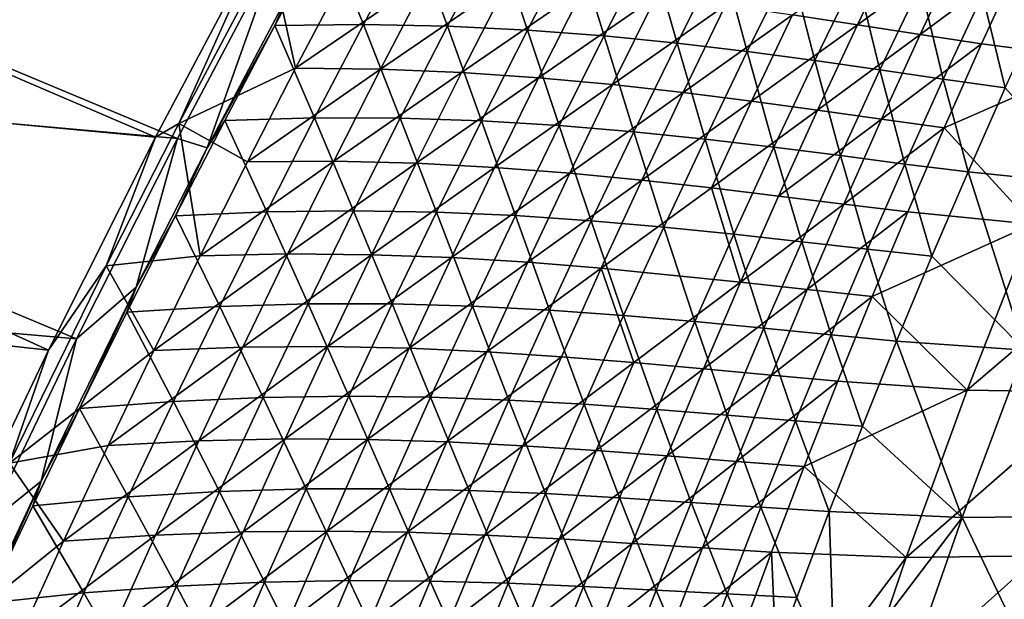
# Model space of a CAD drawing. Header units: metres. Extents: x -1 to 1402, y -1402 to 1.
# Tile 141 of 256: x 136 to 209, y -572 to -529. Entities that reach past the tile are written whole.
import ezdxf

# ---------------------------------------------------------------- set-up
doc = ezdxf.new("R2010")
doc.units = ezdxf.units.M

msp = doc.modelspace()

# ---------------------------------------------------------------- linework, layer by layer
at = {"layer": 'None0'}
for points in [[(145.650894, -537.591614, -32.174992), (91.568748, -532.52771, -3), (99.044113, -517.588684, -3)], [(92.310234, -532.773315), (147.273834, -537.701843, -29.589657), (99.778801, -517.852112)], [(154.004517, -521.809082, -32.170078), (145.650894, -537.591614, -32.174992), (99.044113, -517.588684, -3)], [(147.273834, -537.701843, -29.589657), (154.800491, -523.473022, -29.585218), (99.778801, -517.852112)], [(145.650894, -537.591614, -32.174992), (154.004517, -521.809082, -32.170078), (147.38118, -536.577393, -32.845394)], [(154.004517, -521.809082, -32.170078), (154.153366, -523.808105, -32.845406), (147.38118, -536.577393, -32.845394)], [(155.471771, -527.081665, -30.914158), (154.54071, -529.280151, -32.212513), (158.340622, -522.248901, -32.219654)], [(158.340622, -522.248901, -32.219654), (154.54071, -529.280151, -32.212513), (161.133987, -529.207153, -59.79377)], [(158.340622, -522.248901, -32.219654), (161.133987, -529.207153, -59.79377), (164.828384, -522.288635, -59.808727)], [(164.828384, -522.288635, -59.808727), (161.133987, -529.207153, -59.79377), (167.402512, -529.332092, -87.449677)], [(164.828384, -522.288635, -59.808727), (167.402512, -529.332092, -87.449677), (170.993759, -522.516724, -87.470329)], [(170.993759, -522.516724, -87.470329), (167.402512, -529.332092, -87.449677), (173.369614, -529.625916, -115.165184)], [(170.993759, -522.516724, -87.470329), (173.369614, -529.625916, -115.165184), (176.860275, -522.904846, -115.190918)], [(176.860275, -522.904846, -115.190918), (173.369614, -529.625916, -115.165184), (179.061554, -530.059143, -142.935562)], [(176.860275, -522.904846, -115.190918), (179.061554, -530.059143, -142.935562), (182.453903, -523.4245, -142.96579)], [(193.115463, -528.493103, -227.085373), (200.972916, -522.9021, -255.062714), (197.939331, -529.231018, -255.031754)], [(197.939331, -529.231018, -255.031754), (200.972916, -522.9021, -255.062714), (205.565536, -523.691467, -283.045471)], [(147.273834, -537.701843, -29.589657), (149.49202, -538.398865, -30.910528), (154.800491, -523.473022, -29.585218)], [(149.49202, -538.398865, -30.910528), (155.471771, -527.081665, -30.914158), (154.800491, -523.473022, -29.585218)], [(182.453903, -523.4245, -142.96579), (179.061554, -530.059143, -142.935562), (184.505508, -530.602173, -170.759232)], [(184.505508, -530.602173, -170.759232), (187.801483, -524.04718, -170.792953), (182.453903, -523.4245, -142.96579)], [(197.939331, -529.231018, -255.031754), (205.565536, -523.691467, -283.045471), (202.622955, -529.959961, -283.014496)], [(202.622955, -529.959961, -283.014496), (205.565536, -523.691467, -283.045471), (210.046249, -524.440308, -311.064545)], [(147.38118, -536.577393, -32.845394), (154.153366, -523.808105, -32.845406), (156.084381, -532.457825, -60.401775)], [(154.153366, -523.808105, -32.845406), (159.732498, -525.528687, -60.409531), (156.084381, -532.457825, -60.401775)], [(187.801483, -524.04718, -170.792953), (184.505508, -530.602173, -170.759232), (189.728348, -531.225342, -198.632645)], [(187.801483, -524.04718, -170.792953), (189.728348, -531.225342, -198.632645), (192.929581, -524.74408, -198.668823)], [(202.622955, -529.959961, -283.014496), (210.046249, -524.440308, -311.064545), (207.194061, -530.65033, -311.034424)], [(207.194061, -530.65033, -311.034424), (210.046249, -524.440308, -311.064545), (216.11055, -531.797058, -367.193848)], [(192.929581, -524.74408, -198.668823), (189.728348, -531.225342, -198.632645), (194.756851, -531.898926, -226.551498)], [(192.929581, -524.74408, -198.668823), (194.756851, -531.898926, -226.551498), (197.864761, -525.486572, -226.589233)], [(156.084381, -532.457825, -60.401775), (159.732498, -525.528687, -60.409531), (165.958435, -525.700439, -88.050095)], [(165.958435, -525.700439, -88.050095), (162.413116, -532.526794, -88.036621), (156.084381, -532.457825, -60.401775)], [(171.883972, -526.040649, -115.750488), (162.413116, -532.526794, -88.036621), (165.958435, -525.700439, -88.050095)], [(197.864761, -525.486572, -226.589233), (194.756851, -531.898926, -226.551498), (199.618118, -532.593262, -254.512344)], [(197.864761, -525.486572, -226.589233), (199.618118, -532.593262, -254.512344), (202.633865, -526.24585, -254.550766)], [(162.413116, -532.526794, -88.036621), (171.883972, -526.040649, -115.750488), (168.439178, -532.77301, -115.731895)], [(168.439178, -532.77301, -115.731895), (171.883972, -526.040649, -115.750488), (177.535416, -526.519897, -143.50708)], [(168.439178, -532.77301, -115.731895), (177.535416, -526.519897, -143.50708), (174.189117, -533.166138, -143.484039)], [(174.189117, -533.166138, -143.484039), (177.535416, -526.519897, -143.50708), (182.940048, -527.108093, -171.318085)], [(202.633865, -526.24585, -254.550766), (199.618118, -532.593262, -254.512344), (204.339401, -533.278564, -282.512207)], [(204.339401, -533.278564, -282.512207), (207.263885, -526.993164, -282.550476), (202.633865, -526.24585, -254.550766)], [(155.471771, -527.081665, -30.914158), (149.49202, -538.398865, -30.910528), (154.54071, -529.280151, -32.212513)], [(174.189117, -533.166138, -143.484039), (182.940048, -527.108093, -171.318085), (179.690521, -533.674988, -171.291626)], [(179.690521, -533.674988, -171.291626), (182.940048, -527.108093, -171.318085), (188.124542, -527.775635, -199.179169)], [(207.263885, -526.993164, -282.550476), (204.339401, -533.278564, -282.512207), (208.948059, -533.925049, -310.548645)], [(207.263885, -526.993164, -282.550476), (208.948059, -533.925049, -310.548645), (211.781891, -527.699707, -310.585846)], [(179.690521, -533.674988, -171.291626), (188.124542, -527.775635, -199.179169), (184.970306, -534.269043, -199.150299)], [(184.970306, -534.269043, -199.150299), (188.124542, -527.775635, -199.179169), (193.115463, -528.493103, -227.085373)], [(184.970306, -534.269043, -199.150299), (193.115463, -528.493103, -227.085373), (190.055222, -534.917847, -227.054993)], [(190.055222, -534.917847, -227.054993), (193.115463, -528.493103, -227.085373), (197.939331, -529.231018, -255.031754)], [(154.54071, -529.280151, -32.212513), (149.49202, -538.398865, -30.910528), (150.803467, -536.351807, -32.205185)], [(157.502136, -536.165161, -59.778572), (154.54071, -529.280151, -32.212513), (150.803467, -536.351807, -32.205185)], [(161.133987, -529.207153, -59.79377), (154.54071, -529.280151, -32.212513), (157.502136, -536.165161, -59.778572)], [(163.873932, -536.186096, -87.428757), (161.133987, -529.207153, -59.79377), (157.502136, -536.165161, -59.778572)], [(167.402512, -529.332092, -87.449677), (161.133987, -529.207153, -59.79377), (163.873932, -536.186096, -87.428757)], [(169.942001, -536.384521, -115.13916), (167.402512, -529.332092, -87.449677), (163.873932, -536.186096, -87.428757)], [(173.369614, -529.625916, -115.165184), (167.402512, -529.332092, -87.449677), (169.942001, -536.384521, -115.13916)], [(175.732819, -536.730164, -142.905014), (173.369614, -529.625916, -115.165184), (169.942001, -536.384521, -115.13916)], [(179.061554, -530.059143, -142.935562), (173.369614, -529.625916, -115.165184), (175.732819, -536.730164, -142.905014)], [(190.055222, -534.917847, -227.054993), (197.939331, -529.231018, -255.031754), (194.972015, -535.591125, -255.000626)], [(194.972015, -535.591125, -255.000626), (197.939331, -529.231018, -255.031754), (202.622955, -529.959961, -283.014496)], [(181.273911, -537.192383, -170.725174), (179.061554, -530.059143, -142.935562), (175.732819, -536.730164, -142.905014)], [(184.505508, -530.602173, -170.759232), (179.061554, -530.059143, -142.935562), (181.273911, -537.192383, -170.725174)], [(194.972015, -535.591125, -255.000626), (202.622955, -529.959961, -283.014496), (199.74765, -536.258301, -282.983337)], [(199.74765, -536.258301, -282.983337), (202.622955, -529.959961, -283.014496), (207.194061, -530.65033, -311.034424)], [(186.592361, -537.74054, -198.596115), (184.505508, -530.602173, -170.759232), (181.273911, -537.192383, -170.725174)], [(189.728348, -531.225342, -198.632645), (184.505508, -530.602173, -170.759232), (186.592361, -537.74054, -198.596115)], [(199.74765, -536.258301, -282.983337), (207.194061, -530.65033, -311.034424), (204.410156, -536.888916, -311.00415)], [(204.410156, -536.888916, -311.00415), (207.194061, -530.65033, -311.034424), (216.11055, -531.797058, -367.193848)], [(191.715164, -538.344055, -226.513397), (189.728348, -531.225342, -198.632645), (186.592361, -537.74054, -198.596115)], [(194.756851, -531.898926, -226.551498), (189.728348, -531.225342, -198.632645), (191.715164, -538.344055, -226.513397)], [(216.11055, -531.797058, -367.193848), (210.9776, -544.06488, -367.144104), (204.410156, -536.888916, -311.00415)], [(137.676559, -553.445251, -32.18013), (84.373398, -547.603638, -3), (91.568748, -532.52771, -3)], [(145.650894, -537.591614, -32.174992), (137.676559, -553.445251, -32.18013), (91.568748, -532.52771, -3)], [(156.084381, -532.457825, -60.401775), (152.498947, -539.425781, -60.393974), (147.38118, -536.577393, -32.845394)], [(162.413116, -532.526794, -88.036621), (152.498947, -539.425781, -60.393974), (156.084381, -532.457825, -60.401775)], [(152.498947, -539.425781, -60.393974), (162.413116, -532.526794, -88.036621), (158.930588, -539.390991, -88.023079)], [(158.930588, -539.390991, -88.023079), (162.413116, -532.526794, -88.036621), (168.439178, -532.77301, -115.731895)], [(196.669632, -538.972107, -254.473541), (194.756851, -531.898926, -226.551498), (191.715164, -538.344055, -226.513397)], [(199.618118, -532.593262, -254.512344), (194.756851, -531.898926, -226.551498), (196.669632, -538.972107, -254.473541)], [(85.121246, -547.831238), (139.755859, -552.597595, -29.594482), (92.310234, -532.773315)], [(139.755859, -552.597595, -29.594482), (147.273834, -537.701843, -29.589657), (92.310234, -532.773315)], [(158.930588, -539.390991, -88.023079), (168.439178, -532.77301, -115.731895), (165.05748, -539.542175, -115.713219)], [(165.05748, -539.542175, -115.713219), (168.439178, -532.77301, -115.731895), (174.189117, -533.166138, -143.484039)], [(165.05748, -539.542175, -115.713219), (174.189117, -533.166138, -143.484039), (170.906403, -539.847961, -143.460892)], [(170.906403, -539.847961, -143.460892), (174.189117, -533.166138, -143.484039), (179.690521, -533.674988, -171.291626)], [(201.483261, -539.594177, -282.473602), (199.618118, -532.593262, -254.512344), (196.669632, -538.972107, -254.473541)], [(204.339401, -533.278564, -282.512207), (199.618118, -532.593262, -254.512344), (201.483261, -539.594177, -282.473602)], [(206.18364, -540.179382, -310.511078), (204.339401, -533.278564, -282.512207), (201.483261, -539.594177, -282.473602)], [(208.948059, -533.925049, -310.548645), (204.339401, -533.278564, -282.512207), (206.18364, -540.179382, -310.511078)], [(170.906403, -539.847961, -143.460892), (179.690521, -533.674988, -171.291626), (176.505249, -540.276306, -171.265045)], [(176.505249, -540.276306, -171.265045), (179.690521, -533.674988, -171.291626), (184.970306, -534.269043, -199.150299)], [(215.355011, -541.116821, -366.687836), (208.948059, -533.925049, -310.548645), (206.18364, -540.179382, -310.511078)], [(176.505249, -540.276306, -171.265045), (184.970306, -534.269043, -199.150299), (181.881134, -540.795532, -199.121307)], [(181.881134, -540.795532, -199.121307), (184.970306, -534.269043, -199.150299), (190.055222, -534.917847, -227.054993)], [(181.881134, -540.795532, -199.121307), (190.055222, -534.917847, -227.054993), (187.060944, -541.374451, -227.02446)], [(187.060944, -541.374451, -227.02446), (190.055222, -534.917847, -227.054993), (194.972015, -535.591125, -255.000626)], [(153.933655, -543.162292, -59.763138), (157.502136, -536.165161, -59.778572), (150.803467, -536.351807, -32.205185)], [(160.408829, -543.078186, -87.407578), (157.502136, -536.165161, -59.778572), (153.933655, -543.162292, -59.763138)], [(163.873932, -536.186096, -87.428757), (157.502136, -536.165161, -59.778572), (160.408829, -543.078186, -87.407578)], [(163.873932, -536.186096, -87.428757), (160.408829, -543.078186, -87.407578), (166.578201, -543.180237, -115.112846)], [(169.942001, -536.384521, -115.13916), (163.873932, -536.186096, -87.428757), (166.578201, -543.180237, -115.112846)], [(192.071579, -541.98175, -254.969345), (187.060944, -541.374451, -227.02446), (194.972015, -535.591125, -255.000626)], [(192.071579, -541.98175, -254.969345), (194.972015, -535.591125, -255.000626), (199.74765, -536.258301, -282.983337)], [(145.650894, -537.591614, -32.174992), (147.38118, -536.577393, -32.845394), (141.964661, -547.181335, -32.845367)], [(147.38118, -536.577393, -32.845394), (148.977173, -546.432068, -60.386139), (141.964661, -547.181335, -32.845367)], [(150.803467, -536.351807, -32.205185), (149.49202, -538.398865, -30.910528), (147.129807, -543.463379, -32.197666)], [(150.803467, -536.351807, -32.205185), (147.129807, -543.463379, -32.197666), (153.933655, -543.162292, -59.763138)], [(152.498947, -539.425781, -60.393974), (148.977173, -546.432068, -60.386139), (147.38118, -536.577393, -32.845394)], [(169.942001, -536.384521, -115.13916), (166.578201, -543.180237, -115.112846), (172.46843, -543.437073, -142.874161)], [(175.732819, -536.730164, -142.905014), (169.942001, -536.384521, -115.13916), (172.46843, -543.437073, -142.874161)], [(175.732819, -536.730164, -142.905014), (172.46843, -543.437073, -142.874161), (178.107361, -543.817261, -170.690796)], [(181.273911, -537.192383, -170.725174), (175.732819, -536.730164, -142.905014), (178.107361, -543.817261, -170.690796)], [(192.071579, -541.98175, -254.969345), (199.74765, -536.258301, -282.983337), (196.940201, -542.585938, -282.952026)], [(196.940201, -542.585938, -282.952026), (199.74765, -536.258301, -282.983337), (204.410156, -536.888916, -311.00415)], [(201.695084, -543.155518, -310.973724), (196.940201, -542.585938, -282.952026), (204.410156, -536.888916, -311.00415)], [(210.9776, -544.06488, -367.144104), (201.695084, -543.155518, -310.973724), (204.410156, -536.888916, -311.00415)], [(137.676559, -553.445251, -32.18013), (145.650894, -537.591614, -32.174992), (141.964661, -547.181335, -32.845367)], [(139.755859, -552.597595, -29.594482), (144.197769, -548.774658, -30.907118), (147.273834, -537.701843, -29.589657)], [(144.197769, -548.774658, -30.907118), (149.49202, -538.398865, -30.910528), (147.273834, -537.701843, -29.589657)], [(181.273911, -537.192383, -170.725174), (178.107361, -543.817261, -170.690796), (183.522263, -544.289185, -198.559235)], [(186.592361, -537.74054, -198.596115), (181.273911, -537.192383, -170.725174), (183.522263, -544.289185, -198.559235)], [(149.49202, -538.398865, -30.910528), (144.197769, -548.774658, -30.907118), (147.129807, -543.463379, -32.197666)], [(186.592361, -537.74054, -198.596115), (183.522263, -544.289185, -198.559235), (188.740311, -544.821228, -226.474945)], [(191.715164, -538.344055, -226.513397), (186.592361, -537.74054, -198.596115), (188.740311, -544.821228, -226.474945)], [(191.715164, -538.344055, -226.513397), (188.740311, -544.821228, -226.474945), (193.788971, -545.381836, -254.434387)], [(196.669632, -538.972107, -254.473541), (191.715164, -538.344055, -226.513397), (193.788971, -545.381836, -254.434387)], [(196.669632, -538.972107, -254.473541), (193.788971, -545.381836, -254.434387), (198.695969, -545.93927, -282.434631)], [(201.483261, -539.594177, -282.473602), (196.669632, -538.972107, -254.473541), (198.695969, -545.93927, -282.434631)], [(148.977173, -546.432068, -60.386139), (158.930588, -539.390991, -88.023079), (155.511765, -546.292542, -88.009476)], [(148.977173, -546.432068, -60.386139), (152.498947, -539.425781, -60.393974), (158.930588, -539.390991, -88.023079)], [(155.511765, -546.292542, -88.009476), (158.930588, -539.390991, -88.023079), (165.05748, -539.542175, -115.713219)], [(155.511765, -546.292542, -88.009476), (165.05748, -539.542175, -115.713219), (161.739777, -546.347595, -115.69445)], [(161.739777, -546.347595, -115.69445), (165.05748, -539.542175, -115.713219), (170.906403, -539.847961, -143.460892)], [(161.739777, -546.347595, -115.69445), (170.906403, -539.847961, -143.460892), (167.688141, -546.564941, -143.437637)], [(167.688141, -546.564941, -143.437637), (170.906403, -539.847961, -143.460892), (176.505249, -540.276306, -171.265045)], [(201.483261, -539.594177, -282.473602), (198.695969, -545.93927, -282.434631), (203.48909, -546.461975, -310.473175)], [(206.18364, -540.179382, -310.511078), (201.483261, -539.594177, -282.473602), (203.48909, -546.461975, -310.473175)], [(167.688141, -546.564941, -143.437637), (176.505249, -540.276306, -171.265045), (173.38504, -546.911438, -171.238342)], [(173.38504, -546.911438, -171.238342), (176.505249, -540.276306, -171.265045), (181.881134, -540.795532, -199.121307)], [(206.18364, -540.179382, -310.511078), (203.48909, -546.461975, -310.473175), (210.406784, -553.461304, -366.621277)], [(210.406784, -553.461304, -366.621277), (215.355011, -541.116821, -366.687836), (206.18364, -540.179382, -310.511078)], [(173.38504, -546.911438, -171.238342), (181.881134, -540.795532, -199.121307), (178.857758, -547.354675, -199.092163)], [(178.857758, -547.354675, -199.092163), (181.881134, -540.795532, -199.121307), (187.060944, -541.374451, -227.02446)], [(178.857758, -547.354675, -199.092163), (187.060944, -541.374451, -227.02446), (189.238663, -548.402283, -254.937912)], [(187.060944, -541.374451, -227.02446), (192.071579, -541.98175, -254.969345), (189.238663, -548.402283, -254.937912)], [(189.238663, -548.402283, -254.937912), (192.071579, -541.98175, -254.969345), (196.940201, -542.585938, -282.952026)], [(196.940201, -542.585938, -282.952026), (194.201202, -548.942139, -282.920593), (189.238663, -548.402283, -254.937912)], [(194.201202, -548.942139, -282.920593), (196.940201, -542.585938, -282.952026), (201.695084, -543.155518, -310.973724)], [(147.129807, -543.463379, -32.197666), (144.197769, -548.774658, -30.907118), (143.52066, -550.61438, -32.18996)], [(150.429474, -550.197998, -59.747475), (147.129807, -543.463379, -32.197666), (143.52066, -550.61438, -32.18996)], [(147.129807, -543.463379, -32.197666), (150.429474, -550.197998, -59.747475), (153.933655, -543.162292, -59.763138)], [(153.933655, -543.162292, -59.763138), (150.429474, -550.197998, -59.747475), (157.008072, -550.007935, -87.386147)], [(157.008072, -550.007935, -87.386147), (160.408829, -543.078186, -87.407578), (153.933655, -543.162292, -59.763138)], [(163.279037, -550.012451, -115.086258), (160.408829, -543.078186, -87.407578), (157.008072, -550.007935, -87.386147)], [(160.408829, -543.078186, -87.407578), (163.279037, -550.012451, -115.086258), (166.578201, -543.180237, -115.112846)], [(166.578201, -543.180237, -115.112846), (163.279037, -550.012451, -115.086258), (169.26918, -550.179382, -142.843002)], [(172.46843, -543.437073, -142.874161), (166.578201, -543.180237, -115.112846), (169.26918, -550.179382, -142.843002)], [(172.46843, -543.437073, -142.874161), (169.26918, -550.179382, -142.843002), (175.006577, -550.476318, -170.656082)], [(172.46843, -543.437073, -142.874161), (175.006577, -550.476318, -170.656082), (178.107361, -543.817261, -170.690796)], [(199.049362, -549.449463, -310.943176), (194.201202, -548.942139, -282.920593), (201.695084, -543.155518, -310.973724)], [(199.049362, -549.449463, -310.943176), (201.695084, -543.155518, -310.973724), (210.9776, -544.06488, -367.144104)], [(178.107361, -543.817261, -170.690796), (175.006577, -550.476318, -170.656082), (180.518738, -550.870667, -198.522049)], [(183.522263, -544.289185, -198.559235), (178.107361, -543.817261, -170.690796), (180.518738, -550.870667, -198.522049)], [(183.522263, -544.289185, -198.559235), (180.518738, -550.870667, -198.522049), (185.832916, -551.330017, -226.436172)], [(183.522263, -544.289185, -198.559235), (185.832916, -551.330017, -226.436172), (188.740311, -544.821228, -226.474945)], [(206.12883, -556.432251, -367.093872), (199.049362, -549.449463, -310.943176), (210.9776, -544.06488, -367.144104)], [(210.9776, -544.06488, -367.144104), (220.14151, -544.458435, -423.469849), (206.12883, -556.432251, -367.093872)], [(188.740311, -544.821228, -226.474945), (185.832916, -551.330017, -226.436172), (190.97673, -551.821777, -254.394897)], [(193.788971, -545.381836, -254.434387), (188.740311, -544.821228, -226.474945), (190.97673, -551.821777, -254.394897)], [(220.14151, -544.458435, -423.469849), (215.664764, -556.572449, -423.440765), (206.12883, -556.432251, -367.093872)], [(193.788971, -545.381836, -254.434387), (190.97673, -551.821777, -254.394897), (195.978073, -552.313293, -282.395325)], [(193.788971, -545.381836, -254.434387), (195.978073, -552.313293, -282.395325), (198.695969, -545.93927, -282.434631)], [(148.977173, -546.432068, -60.386139), (145.520065, -553.476074, -60.378269), (141.964661, -547.181335, -32.845367)], [(145.520065, -553.476074, -60.378269), (148.977173, -546.432068, -60.386139), (155.511765, -546.292542, -88.009476)], [(152.157608, -553.230896, -87.995811), (145.520065, -553.476074, -60.378269), (155.511765, -546.292542, -88.009476)], [(152.157608, -553.230896, -87.995811), (155.511765, -546.292542, -88.009476), (161.739777, -546.347595, -115.69445)], [(152.157608, -553.230896, -87.995811), (161.739777, -546.347595, -115.69445), (158.486938, -553.188721, -115.675606)], [(158.486938, -553.188721, -115.675606), (161.739777, -546.347595, -115.69445), (167.688141, -546.564941, -143.437637)], [(198.695969, -545.93927, -282.434631), (195.978073, -552.313293, -282.395325), (200.864914, -552.772095, -310.434937)], [(203.48909, -546.461975, -310.473175), (198.695969, -545.93927, -282.434631), (200.864914, -552.772095, -310.434937)], [(203.48909, -546.461975, -310.473175), (200.864914, -552.772095, -310.434937), (210.406784, -553.461304, -366.621277)], [(137.676559, -553.445251, -32.18013), (141.964661, -547.181335, -32.845367), (134.769638, -561.865723, -32.845322)], [(141.964661, -547.181335, -32.845367), (145.520065, -553.476074, -60.378269), (134.769638, -561.865723, -32.845322)], [(164.535156, -553.316467, -143.414291), (158.486938, -553.188721, -115.675606), (167.688141, -546.564941, -143.437637)], [(164.535156, -553.316467, -143.414291), (167.688141, -546.564941, -143.437637), (173.38504, -546.911438, -171.238342)], [(164.535156, -553.316467, -143.414291), (173.38504, -546.911438, -171.238342), (170.330704, -553.579956, -171.211517)], [(170.330704, -553.579956, -171.211517), (173.38504, -546.911438, -171.238342), (178.857758, -547.354675, -199.092163)], [(137.676559, -553.445251, -32.18013), (130.312958, -568.865967, -32.185322), (84.373398, -547.603638, -3)], [(133.099442, -566.430298, -29.599121), (139.755859, -552.597595, -29.594482), (85.121246, -547.831238)], [(175.900925, -553.945862, -199.062897), (170.330704, -553.579956, -171.211517), (178.857758, -547.354675, -199.092163)], [(175.900925, -553.945862, -199.062897), (178.857758, -547.354675, -199.092163), (181.272964, -554.380981, -226.962982)], [(178.857758, -547.354675, -199.092163), (189.238663, -548.402283, -254.937912), (181.272964, -554.380981, -226.962982)], [(181.272964, -554.380981, -226.962982), (189.238663, -548.402283, -254.937912), (186.473923, -554.852234, -254.906357)], [(189.238663, -548.402283, -254.937912), (194.201202, -548.942139, -282.920593), (186.473923, -554.852234, -254.906357)], [(144.197769, -548.774658, -30.907118), (137.133438, -563.195862, -30.902254), (139.97699, -557.804199, -32.182068)], [(137.133438, -563.195862, -30.902254), (144.197769, -548.774658, -30.907118), (139.755859, -552.597595, -29.594482)], [(144.197769, -548.774658, -30.907118), (139.97699, -557.804199, -32.182068), (143.52066, -550.61438, -32.18996)], [(186.473923, -554.852234, -254.906357), (194.201202, -548.942139, -282.920593), (191.531235, -555.326416, -282.889008)], [(194.201202, -548.942139, -282.920593), (199.049362, -549.449463, -310.943176), (191.531235, -555.326416, -282.889008)], [(150.429474, -550.197998, -59.747475), (153.672531, -556.974731, -87.364464), (157.008072, -550.007935, -87.386147)], [(157.008072, -550.007935, -87.386147), (153.672531, -556.974731, -87.364464), (160.045334, -556.880737, -115.059395)], [(160.045334, -556.880737, -115.059395), (163.279037, -550.012451, -115.086258), (157.008072, -550.007935, -87.386147)], [(166.135818, -556.956543, -142.811569), (163.279037, -550.012451, -115.086258), (160.045334, -556.880737, -115.059395)], [(163.279037, -550.012451, -115.086258), (166.135818, -556.956543, -142.811569), (169.26918, -550.179382, -142.843002)], [(191.531235, -555.326416, -282.889008), (199.049362, -549.449463, -310.943176), (196.473541, -555.770081, -310.912506)], [(199.049362, -549.449463, -310.943176), (206.12883, -556.432251, -367.093872), (196.473541, -555.770081, -310.912506)], [(143.52066, -550.61438, -32.18996), (139.97699, -557.804199, -32.182068), (146.990494, -557.271729, -59.73159)], [(146.990494, -557.271729, -59.73159), (150.429474, -550.197998, -59.747475), (143.52066, -550.61438, -32.18996)], [(153.672531, -556.974731, -87.364464), (150.429474, -550.197998, -59.747475), (146.990494, -557.271729, -59.73159)], [(169.26918, -550.179382, -142.843002), (166.135818, -556.956543, -142.811569), (171.972336, -557.168945, -170.621078)], [(169.26918, -550.179382, -142.843002), (171.972336, -557.168945, -170.621078), (175.006577, -550.476318, -170.656082)], [(175.006577, -550.476318, -170.656082), (171.972336, -557.168945, -170.621078), (177.582474, -557.484497, -198.484528)], [(175.006577, -550.476318, -170.656082), (177.582474, -557.484497, -198.484528), (180.518738, -550.870667, -198.522049)], [(180.518738, -550.870667, -198.522049), (177.582474, -557.484497, -198.484528), (182.993607, -557.869751, -226.397064)], [(180.518738, -550.870667, -198.522049), (182.993607, -557.869751, -226.397064), (185.832916, -551.330017, -226.436172)], [(185.832916, -551.330017, -226.436172), (182.993607, -557.869751, -226.397064), (188.233475, -558.29126, -254.355103)], [(185.832916, -551.330017, -226.436172), (188.233475, -558.29126, -254.355103), (190.97673, -551.821777, -254.394897)], [(190.97673, -551.821777, -254.394897), (188.233475, -558.29126, -254.355103), (193.330093, -558.715576, -282.355682)], [(190.97673, -551.821777, -254.394897), (193.330093, -558.715576, -282.355682), (195.978073, -552.313293, -282.395325)], [(195.978073, -552.313293, -282.395325), (193.330093, -558.715576, -282.355682), (198.311554, -559.109192, -310.396423)], [(195.978073, -552.313293, -282.395325), (198.311554, -559.109192, -310.396423), (200.864914, -552.772095, -310.434937)], [(133.099442, -566.430298, -29.599121), (137.133438, -563.195862, -30.902254), (139.755859, -552.597595, -29.594482)], [(200.864914, -552.772095, -310.434937), (198.311554, -559.109192, -310.396423), (205.748627, -565.90332, -366.553558)], [(210.406784, -553.461304, -366.621277), (200.864914, -552.772095, -310.434937), (205.748627, -565.90332, -366.553558)], [(130.312958, -568.865967, -32.185322), (137.676559, -553.445251, -32.18013), (134.769638, -561.865723, -32.845322)], [(145.520065, -553.476074, -60.378269), (142.128586, -560.557312, -60.370365), (134.769638, -561.865723, -32.845322)], [(148.869034, -560.205505, -87.982094), (142.128586, -560.557312, -60.370365), (152.157608, -553.230896, -87.995811)], [(142.128586, -560.557312, -60.370365), (145.520065, -553.476074, -60.378269), (152.157608, -553.230896, -87.995811)], [(148.869034, -560.205505, -87.982094), (152.157608, -553.230896, -87.995811), (158.486938, -553.188721, -115.675606)], [(158.486938, -553.188721, -115.675606), (155.299881, -560.065125, -115.656685), (148.869034, -560.205505, -87.982094)], [(155.299881, -560.065125, -115.656685), (158.486938, -553.188721, -115.675606), (164.535156, -553.316467, -143.414291)], [(161.448318, -560.102112, -143.390854), (155.299881, -560.065125, -115.656685), (164.535156, -553.316467, -143.414291)], [(161.448318, -560.102112, -143.390854), (164.535156, -553.316467, -143.414291), (170.330704, -553.579956, -171.211517)], [(170.330704, -553.579956, -171.211517), (167.343002, -560.281311, -171.184601), (161.448318, -560.102112, -143.390854)], [(167.343002, -560.281311, -171.184601), (170.330704, -553.579956, -171.211517), (175.900925, -553.945862, -199.062897)], [(215.540604, -565.808716, -422.872772), (210.406784, -553.461304, -366.621277), (205.748627, -565.90332, -366.553558)], [(173.011383, -560.568481, -199.033508), (167.343002, -560.281311, -171.184601), (175.900925, -553.945862, -199.062897)], [(173.011383, -560.568481, -199.033508), (175.900925, -553.945862, -199.062897), (181.272964, -554.380981, -226.962982)], [(178.480652, -560.929688, -226.932053), (173.011383, -560.568481, -199.033508), (181.272964, -554.380981, -226.962982)], [(181.272964, -554.380981, -226.962982), (186.473923, -554.852234, -254.906357), (178.480652, -560.929688, -226.932053)], [(186.473923, -554.852234, -254.906357), (183.777985, -561.330872, -254.87468), (178.480652, -560.929688, -226.932053)], [(183.777985, -561.330872, -254.87468), (186.473923, -554.852234, -254.906357), (191.531235, -555.326416, -282.889008)], [(188.930893, -561.738037, -282.8573), (183.777985, -561.330872, -254.87468), (191.531235, -555.326416, -282.889008)], [(191.531235, -555.326416, -282.889008), (196.473541, -555.770081, -310.912506), (188.930893, -561.738037, -282.8573)], [(196.473541, -555.770081, -310.912506), (193.968155, -562.116699, -310.881714), (188.930893, -561.738037, -282.8573)], [(196.473541, -555.770081, -310.912506), (206.12883, -556.432251, -367.093872), (193.968155, -562.116699, -310.881714)], [(206.12883, -556.432251, -367.093872), (201.567673, -568.893494, -367.043243), (193.968155, -562.116699, -310.881714)], [(206.12883, -556.432251, -367.093872), (215.664764, -556.572449, -423.440765), (201.567673, -568.893494, -367.043243)], [(215.664764, -556.572449, -423.440765), (211.479919, -568.771606, -423.411346), (201.567673, -568.893494, -367.043243)], [(139.97699, -557.804199, -32.182068), (143.617645, -564.383057, -59.715488), (146.990494, -557.271729, -59.73159)], [(146.990494, -557.271729, -59.73159), (143.617645, -564.383057, -59.715488), (150.403091, -563.978149, -87.342545)], [(150.403091, -563.978149, -87.342545), (153.672531, -556.974731, -87.364464), (146.990494, -557.271729, -59.73159)], [(156.87793, -563.784485, -115.03228), (153.672531, -556.974731, -87.364464), (150.403091, -563.978149, -87.342545)], [(153.672531, -556.974731, -87.364464), (156.87793, -563.784485, -115.03228), (160.045334, -556.880737, -115.059395)], [(160.045334, -556.880737, -115.059395), (156.87793, -563.784485, -115.03228), (163.069153, -563.768066, -142.779846)], [(163.069153, -563.768066, -142.779846), (166.135818, -556.956543, -142.811569), (160.045334, -556.880737, -115.059395)], [(169.005325, -563.894653, -170.585785), (166.135818, -556.956543, -142.811569), (163.069153, -563.768066, -142.779846)], [(166.135818, -556.956543, -142.811569), (169.005325, -563.894653, -170.585785), (171.972336, -557.168945, -170.621078)], [(171.972336, -557.168945, -170.621078), (169.005325, -563.894653, -170.585785), (174.714142, -564.130005, -198.446716)], [(171.972336, -557.168945, -170.621078), (174.714142, -564.130005, -198.446716), (177.582474, -557.484497, -198.484528)], [(177.582474, -557.484497, -198.484528), (174.714142, -564.130005, -198.446716), (180.223022, -564.439819, -226.357666)], [(177.582474, -557.484497, -198.484528), (180.223022, -564.439819, -226.357666), (182.993607, -557.869751, -226.397064)], [(137.133438, -563.195862, -30.902254), (136.499771, -565.032288, -32.173992), (139.97699, -557.804199, -32.182068)], [(139.97699, -557.804199, -32.182068), (136.499771, -565.032288, -32.173992), (143.617645, -564.383057, -59.715488)], [(182.993607, -557.869751, -226.397064), (180.223022, -564.439819, -226.357666), (185.559799, -564.789734, -254.314987)], [(182.993607, -557.869751, -226.397064), (185.559799, -564.789734, -254.314987), (188.233475, -558.29126, -254.355103)], [(188.233475, -558.29126, -254.355103), (185.559799, -564.789734, -254.314987), (190.752579, -565.145386, -282.315765)], [(188.233475, -558.29126, -254.355103), (190.752579, -565.145386, -282.315765), (193.330093, -558.715576, -282.355682)], [(193.330093, -558.715576, -282.355682), (190.752579, -565.145386, -282.315765), (195.829529, -565.472412, -310.357574)], [(193.330093, -558.715576, -282.355682), (195.829529, -565.472412, -310.357574), (198.311554, -559.109192, -310.396423)], [(198.311554, -559.109192, -310.396423), (195.829529, -565.472412, -310.357574), (205.748627, -565.90332, -366.553558)], [(142.128586, -560.557312, -60.370365), (148.869034, -560.205505, -87.982094), (138.803726, -567.675293, -60.362442)], [(138.803726, -567.675293, -60.362442), (148.869034, -560.205505, -87.982094), (145.647003, -567.215942, -87.96833)], [(148.869034, -560.205505, -87.982094), (155.299881, -560.065125, -115.656685), (145.647003, -567.215942, -87.96833)], [(145.647003, -567.215942, -87.96833), (155.299881, -560.065125, -115.656685), (152.179489, -566.976257, -115.637703)], [(155.299881, -560.065125, -115.656685), (161.448318, -560.102112, -143.390854), (152.179489, -566.976257, -115.637703)], [(152.179489, -566.976257, -115.637703), (161.448318, -560.102112, -143.390854), (158.428452, -566.921265, -143.367325)], [(161.448318, -560.102112, -143.390854), (167.343002, -560.281311, -171.184601), (158.428452, -566.921265, -143.367325)], [(158.428452, -566.921265, -143.367325), (167.343002, -560.281311, -171.184601), (164.422745, -567.014893, -171.157578)], [(167.343002, -560.281311, -171.184601), (173.011383, -560.568481, -199.033508), (164.422745, -567.014893, -171.157578)], [(134.769638, -561.865723, -32.845322), (142.128586, -560.557312, -60.370365), (138.803726, -567.675293, -60.362442)], [(164.422745, -567.014893, -171.157578), (173.011383, -560.568481, -199.033508), (170.189865, -567.222107, -199.004028)], [(173.011383, -560.568481, -199.033508), (178.480652, -560.929688, -226.932053), (170.189865, -567.222107, -199.004028)], [(170.189865, -567.222107, -199.004028), (178.480652, -560.929688, -226.932053), (175.75705, -567.507996, -226.901001)], [(178.480652, -560.929688, -226.932053), (183.777985, -561.330872, -254.87468), (175.75705, -567.507996, -226.901001)], [(138.803726, -567.675293, -60.362442), (128.027206, -576.324463, -32.845306), (134.769638, -561.865723, -32.845322)], [(175.75705, -567.507996, -226.901001), (183.777985, -561.330872, -254.87468), (181.151505, -567.837708, -254.84288)], [(183.777985, -561.330872, -254.87468), (188.930893, -561.738037, -282.8573), (181.151505, -567.837708, -254.84288)], [(181.151505, -567.837708, -254.84288), (188.930893, -561.738037, -282.8573), (186.400757, -568.176392, -282.8255)], [(188.930893, -561.738037, -282.8573), (193.968155, -562.116699, -310.881714), (186.400757, -568.176392, -282.8255)], [(186.400757, -568.176392, -282.8255), (193.968155, -562.116699, -310.881714), (191.533722, -568.488708, -310.85083)], [(193.968155, -562.116699, -310.881714), (201.567673, -568.893494, -367.043243), (191.533722, -568.488708, -310.85083)], [(137.133438, -563.195862, -30.902254), (130.619431, -577.147949, -30.897419), (133.089935, -572.298157, -32.16573)], [(130.619431, -577.147949, -30.897419), (137.133438, -563.195862, -30.902254), (133.099442, -566.430298, -29.599121)], [(136.499771, -565.032288, -32.173992), (137.133438, -563.195862, -30.902254), (133.089935, -572.298157, -32.16573)], [(143.617645, -564.383057, -59.715488), (147.200623, -571.017578, -87.320396), (150.403091, -563.978149, -87.342545)], [(150.403091, -563.978149, -87.342545), (147.200623, -571.017578, -87.320396), (153.777649, -570.723267, -115.004913)], [(153.777649, -570.723267, -115.004913), (156.87793, -563.784485, -115.03228), (150.403091, -563.978149, -87.342545)], [(160.069946, -570.613403, -142.747849), (156.87793, -563.784485, -115.03228), (153.777649, -570.723267, -115.004913)], [(156.87793, -563.784485, -115.03228), (160.069946, -570.613403, -142.747849), (163.069153, -563.768066, -142.779846)], [(163.069153, -563.768066, -142.779846), (160.069946, -570.613403, -142.747849), (166.106293, -570.652893, -170.550217)], [(166.106293, -570.652893, -170.550217), (169.005325, -563.894653, -170.585785), (163.069153, -563.768066, -142.779846)], [(171.914444, -570.806702, -198.408615), (169.005325, -563.894653, -170.585785), (166.106293, -570.652893, -170.550217)], [(169.005325, -563.894653, -170.585785), (171.914444, -570.806702, -198.408615), (174.714142, -564.130005, -198.446716)], [(136.499771, -565.032288, -32.173992), (140.311844, -571.531311, -59.699177), (143.617645, -564.383057, -59.715488)], [(143.617645, -564.383057, -59.715488), (140.311844, -571.531311, -59.699177), (147.200623, -571.017578, -87.320396)], [(174.714142, -564.130005, -198.446716), (171.914444, -570.806702, -198.408615), (177.521805, -571.039612, -226.317978)], [(174.714142, -564.130005, -198.446716), (177.521805, -571.039612, -226.317978), (180.223022, -564.439819, -226.357666)], [(180.223022, -564.439819, -226.357666), (177.521805, -571.039612, -226.317978), (182.956284, -571.316528, -254.274582)], [(180.223022, -564.439819, -226.357666), (182.956284, -571.316528, -254.274582), (185.559799, -564.789734, -254.314987)], [(185.559799, -564.789734, -254.314987), (182.956284, -571.316528, -254.274582), (188.246033, -571.602112, -282.275543)], [(185.559799, -564.789734, -254.314987), (188.246033, -571.602112, -282.275543), (190.752579, -565.145386, -282.315765)], [(136.499771, -565.032288, -32.173992), (133.089935, -572.298157, -32.16573), (140.311844, -571.531311, -59.699177)], [(190.752579, -565.145386, -282.315765), (188.246033, -571.602112, -282.275543), (193.419296, -571.861145, -310.318451)], [(190.752579, -565.145386, -282.315765), (193.419296, -571.861145, -310.318451), (195.829529, -565.472412, -310.357574)], [(195.829529, -565.472412, -310.357574), (193.419296, -571.861145, -310.318451), (196.262894, -578.403992, -338.363739)], [(205.748627, -565.90332, -366.553558), (195.829529, -565.472412, -310.357574), (196.262894, -578.403992, -338.363739)], [(201.383575, -578.43689, -366.484833), (205.748627, -565.90332, -366.553558), (196.262894, -578.403992, -338.363739)], [(211.554123, -578.070251, -422.820068), (205.748627, -565.90332, -366.553558), (201.383575, -578.43689, -366.484833)], [(211.554123, -578.070251, -422.820068), (215.540604, -565.808716, -422.872772), (205.748627, -565.90332, -366.553558)], [(149.126648, -573.92157, -115.618668), (142.492447, -574.261658, -87.954529), (152.179489, -566.976257, -115.637703)], [(152.179489, -566.976257, -115.637703), (142.492447, -574.261658, -87.954529), (145.647003, -567.215942, -87.96833)], [(155.47641, -573.773438, -143.343735), (149.126648, -573.92157, -115.618668), (158.428452, -566.921265, -143.367325)], [(158.428452, -566.921265, -143.367325), (149.126648, -573.92157, -115.618668), (152.179489, -566.976257, -115.637703)], [(164.422745, -567.014893, -171.157578), (155.47641, -573.773438, -143.343735), (158.428452, -566.921265, -143.367325)], [(161.570724, -573.780212, -171.130478), (155.47641, -573.773438, -143.343735), (164.422745, -567.014893, -171.157578)], [(170.189865, -567.222107, -199.004028), (161.570724, -573.780212, -171.130478), (164.422745, -567.014893, -171.157578)], [(135.546478, -574.829407, -60.354492), (128.027206, -576.324463, -32.845306), (138.803726, -567.675293, -60.362442)], [(142.492447, -574.261658, -87.954529), (135.546478, -574.829407, -60.354492), (145.647003, -567.215942, -87.96833)], [(145.647003, -567.215942, -87.96833), (135.546478, -574.829407, -60.354492), (138.803726, -567.675293, -60.362442)], [(167.437134, -573.906067, -198.974442), (161.570724, -573.780212, -171.130478), (170.189865, -567.222107, -199.004028)], [(175.75705, -567.507996, -226.901001), (167.437134, -573.906067, -198.974442), (170.189865, -567.222107, -199.004028)], [(173.102844, -574.115295, -226.869873), (167.437134, -573.906067, -198.974442), (175.75705, -567.507996, -226.901001)], [(181.151505, -567.837708, -254.84288), (173.102844, -574.115295, -226.869873), (175.75705, -567.507996, -226.901001)], [(178.595093, -574.372131, -254.810989), (173.102844, -574.115295, -226.869873), (181.151505, -567.837708, -254.84288)], [(186.400757, -568.176392, -282.8255), (178.595093, -574.372131, -254.810989), (181.151505, -567.837708, -254.84288)], [(183.941422, -574.640869, -282.79361), (178.595093, -574.372131, -254.810989), (186.400757, -568.176392, -282.8255)], [(191.533722, -568.488708, -310.85083), (183.941422, -574.640869, -282.79361), (186.400757, -568.176392, -282.8255)], [(189.170792, -574.885437, -310.819855), (183.941422, -574.640869, -282.79361), (191.533722, -568.488708, -310.85083)], [(192.118134, -581.422607, -338.86441), (189.170792, -574.885437, -310.819855), (191.533722, -568.488708, -310.85083)], [(191.533722, -568.488708, -310.85083), (201.567673, -568.893494, -367.043243), (192.118134, -581.422607, -338.86441)], [(216.452576, -568.42749, -451.615326), (212.749954, -580.565308, -451.596832), (207.58963, -581.049927, -423.381561)], [(216.452576, -568.42749, -451.615326), (207.58963, -581.049927, -423.381561), (211.479919, -568.771606, -423.411346)], [(192.118134, -581.422607, -338.86441), (201.567673, -568.893494, -367.043243), (197.297577, -581.442993, -366.99231)], [(201.567673, -568.893494, -367.043243), (211.479919, -568.771606, -423.411346), (197.297577, -581.442993, -366.99231)], [(211.479919, -568.771606, -423.411346), (207.58963, -581.049927, -423.381561), (197.297577, -581.442993, -366.99231)], [(157.138992, -577.491943, -142.715607), (160.069946, -570.613403, -142.747849), (153.777649, -570.723267, -115.004913)], [(163.27597, -577.443115, -170.514374), (160.069946, -570.613403, -142.747849), (157.138992, -577.491943, -142.715607)], [(160.069946, -570.613403, -142.747849), (163.27597, -577.443115, -170.514374), (166.106293, -570.652893, -170.550217)], [(166.106293, -570.652893, -170.550217), (163.27597, -577.443115, -170.514374), (169.184036, -577.513977, -198.370239)], [(169.184036, -577.513977, -198.370239), (171.914444, -570.806702, -198.408615), (166.106293, -570.652893, -170.550217)], [(140.311844, -571.531311, -59.699177), (144.065979, -578.09259, -87.298019), (147.200623, -571.017578, -87.320396)], [(147.200623, -571.017578, -87.320396), (144.065979, -578.09259, -87.298019), (150.7453, -577.696472, -114.977303)], [(147.200623, -571.017578, -87.320396), (150.7453, -577.696472, -114.977303), (153.777649, -570.723267, -115.004913)], [(153.777649, -570.723267, -115.004913), (150.7453, -577.696472, -114.977303), (157.138992, -577.491943, -142.715607)], [(174.890579, -577.66864, -226.278), (171.914444, -570.806702, -198.408615), (169.184036, -577.513977, -198.370239)], [(171.914444, -570.806702, -198.408615), (174.890579, -577.66864, -226.278), (177.521805, -571.039612, -226.317978)], [(177.521805, -571.039612, -226.317978), (174.890579, -577.66864, -226.278), (180.423508, -577.871033, -254.233902)], [(177.521805, -571.039612, -226.317978), (180.423508, -577.871033, -254.233902), (182.956284, -571.316528, -254.274582)], [(182.956284, -571.316528, -254.274582), (180.423508, -577.871033, -254.233902), (185.811005, -578.085083, -282.235077)], [(182.956284, -571.316528, -254.274582), (185.811005, -578.085083, -282.235077), (188.246033, -571.602112, -282.275543)], [(133.089935, -572.298157, -32.16573), (137.07399, -578.716003, -59.682659), (140.311844, -571.531311, -59.699177)], [(140.311844, -571.531311, -59.699177), (137.07399, -578.716003, -59.682659), (144.065979, -578.09259, -87.298019)], [(188.246033, -571.602112, -282.275543), (185.811005, -578.085083, -282.235077), (191.08136, -578.274719, -310.279083)], [(188.246033, -571.602112, -282.275543), (191.08136, -578.274719, -310.279083), (193.419296, -571.861145, -310.318451)], [(193.419296, -571.861145, -310.318451), (191.08136, -578.274719, -310.279083), (196.262894, -578.403992, -338.363739)]]:
    msp.add_3dface(points, dxfattribs=at)
at = {"layer": 'None01'}
for points in [[(145.025269, -482.175842, -521.977783), (70.674828, -556.526245, -521.977783), (159.167404, -496.317963, -521.977783)], [(145.025269, -482.175842, -521.977783), (145.025269, -482.175842, -541.977783), (70.674828, -556.526245, -521.977783)], [(145.025269, -482.175842, -541.977783), (70.674828, -556.526245, -541.977783), (70.674828, -556.526245, -521.977783)], [(70.674828, -556.526245, -541.977783), (145.025269, -482.175842, -541.977783), (159.167404, -496.317963, -541.977783)], [(159.167404, -496.317963, -521.977783), (70.674828, -556.526245, -521.977783), (84.816963, -570.668396, -521.977783)], [(84.816963, -570.668396, -541.977783), (70.674828, -556.526245, -541.977783), (159.167404, -496.317963, -541.977783)], [(84.816963, -570.668396, -521.977783), (84.816963, -570.668396, -541.977783), (159.167404, -496.317963, -521.977783)], [(84.816963, -570.668396, -541.977783), (159.167404, -496.317963, -541.977783), (159.167404, -496.317963, -521.977783)]]:
    msp.add_3dface(points, dxfattribs=at)

doc.saveas('drawing.dxf')
